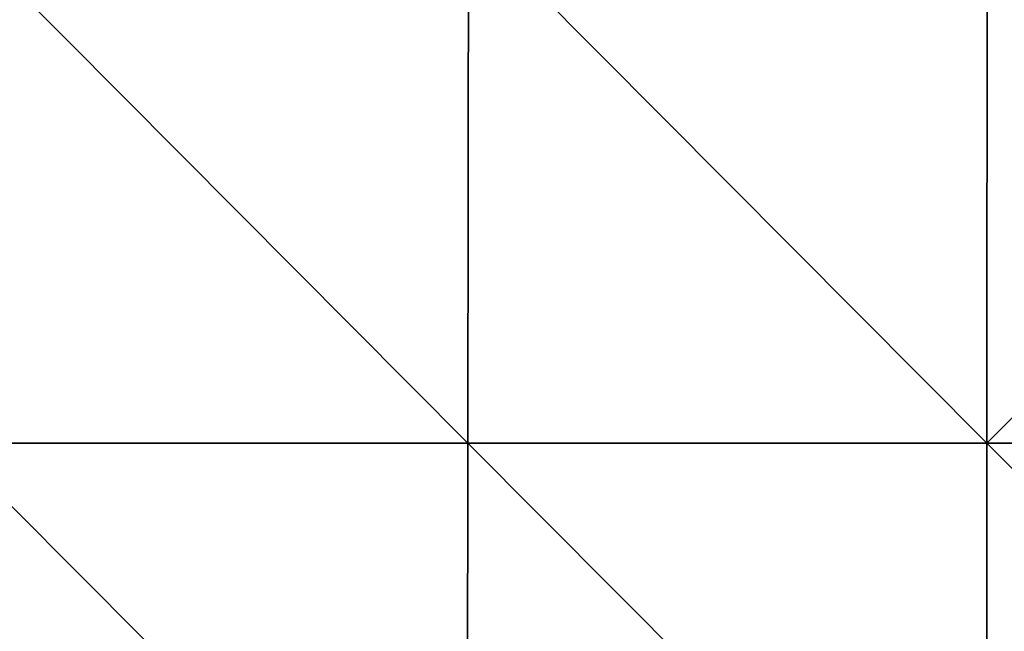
# Model space of a CAD drawing. Header units: millimetres. Extents: x -125 to 125, y -4 to 53.
# Tile 198 of 256: x -28 to -6, y 11 to 25. Entities that reach past the tile are written whole.
import ezdxf

# ---------------------------------------------------------------- set-up
doc = ezdxf.new("R2010")
doc.units = ezdxf.units.MM
doc.header["$LTSCALE"] = 65.185185
doc.layers.add('507', color=7, linetype='CONTINUOUS')
doc.layers.add('509', color=7, linetype='CONTINUOUS')

msp = doc.modelspace()

# ---------------------------------------------------------------- linework, layer by layer
at = {"layer": '507', "color": 7, "linetype": 'CONTINUOUS'}
for points in [[(-29.705, 27.182, 124.763), (-29.73, 15.236, 124.867), (-17.838, 15.236, 124.867), (-29.705, 27.182, 124.763)], [(-17.823, 27.182, 124.763), (-29.705, 27.182, 124.763), (-17.838, 15.236, 124.867), (-17.823, 27.182, 124.763)], [(-17.823, 27.182, 124.763), (-17.838, 15.236, 124.867), (-5.946, 15.236, 124.867), (-17.823, 27.182, 124.763)], [(-5.941, 27.182, 124.763), (-17.823, 27.182, 124.763), (-5.946, 15.236, 124.867), (-5.941, 27.182, 124.763)], [(-5.941, 27.182, 124.763), (-5.946, 15.236, 124.867), (5.946, 15.236, 124.867), (-5.941, 27.182, 124.763)], [(5.941, 27.182, 124.763), (-5.941, 27.182, 124.763), (5.946, 15.236, 124.867), (5.941, 27.182, 124.763)], [(-29.755, 3.29, 124.971), (-17.853, 3.29, 124.971), (-29.73, 15.236, 124.867), (-29.755, 3.29, 124.971)], [(-29.73, 15.236, 124.867), (-17.853, 3.29, 124.971), (-17.838, 15.236, 124.867), (-29.73, 15.236, 124.867)], [(-17.853, 3.29, 124.971), (-5.951, 3.29, 124.971), (-17.838, 15.236, 124.867), (-17.853, 3.29, 124.971)], [(-17.838, 15.236, 124.867), (-5.951, 3.29, 124.971), (-5.946, 15.236, 124.867), (-17.838, 15.236, 124.867)], [(-5.951, 3.29, 124.971), (5.951, 3.29, 124.971), (-5.946, 15.236, 124.867), (-5.951, 3.29, 124.971)], [(-5.946, 15.236, 124.867), (5.951, 3.29, 124.971), (5.946, 15.236, 124.867), (-5.946, 15.236, 124.867)]]:
    msp.add_3dface(points, dxfattribs=at)
at = {"layer": '509', "color": 7, "linetype": 'CONTINUOUS'}
for points in [[(-29.705, 27.182, -124.763), (-17.838, 15.236, -124.867), (-29.73, 15.236, -124.867), (-29.705, 27.182, -124.763)], [(-29.705, 27.182, -124.763), (-17.823, 27.182, -124.763), (-17.838, 15.236, -124.867), (-29.705, 27.182, -124.763)], [(-17.823, 27.182, -124.763), (-5.946, 15.236, -124.867), (-17.838, 15.236, -124.867), (-17.823, 27.182, -124.763)], [(-17.823, 27.182, -124.763), (-5.941, 27.182, -124.763), (-5.946, 15.236, -124.867), (-17.823, 27.182, -124.763)], [(5.941, 27.182, -124.763), (5.946, 15.236, -124.867), (-5.946, 15.236, -124.867), (5.941, 27.182, -124.763)], [(-5.941, 27.182, -124.763), (5.941, 27.182, -124.763), (-5.946, 15.236, -124.867), (-5.941, 27.182, -124.763)], [(-17.853, 3.29, -124.971), (-29.755, 3.29, -124.971), (-29.73, 15.236, -124.867), (-17.853, 3.29, -124.971)], [(-17.838, 15.236, -124.867), (-17.853, 3.29, -124.971), (-29.73, 15.236, -124.867), (-17.838, 15.236, -124.867)], [(-5.951, 3.29, -124.971), (-17.853, 3.29, -124.971), (-17.838, 15.236, -124.867), (-5.951, 3.29, -124.971)], [(-5.946, 15.236, -124.867), (-5.951, 3.29, -124.971), (-17.838, 15.236, -124.867), (-5.946, 15.236, -124.867)], [(5.951, 3.29, -124.971), (-5.951, 3.29, -124.971), (5.946, 15.236, -124.867), (5.951, 3.29, -124.971)], [(5.946, 15.236, -124.867), (-5.951, 3.29, -124.971), (-5.946, 15.236, -124.867), (5.946, 15.236, -124.867)]]:
    msp.add_3dface(points, dxfattribs=at)

doc.saveas('drawing.dxf')
